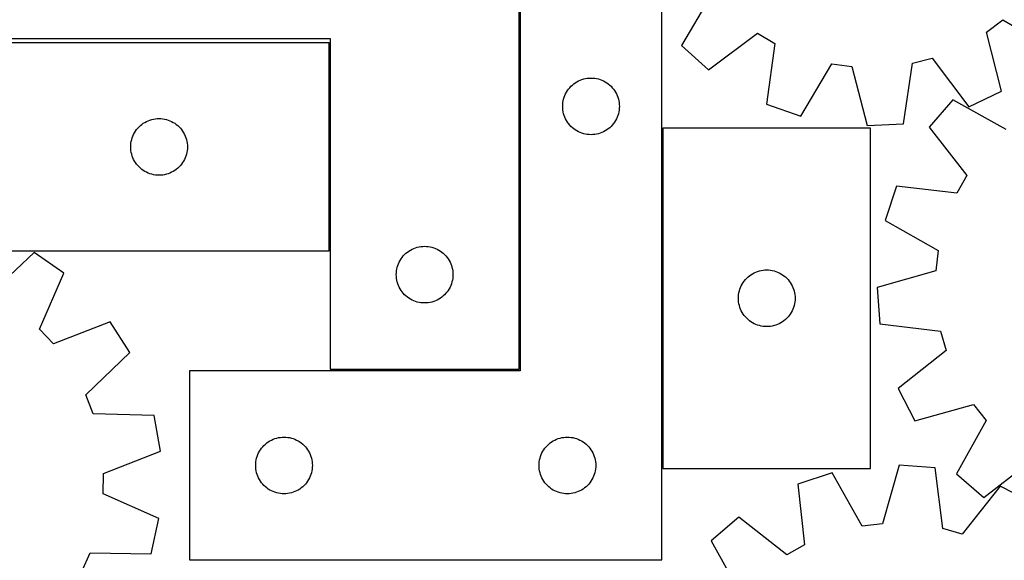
# Model space of a CAD drawing. Header units: millimetres. Extents: x 7 to 1243, y 7 to 1468.
# Tile 7 of 26: x 537 to 850, y 422 to 593. Entities that reach past the tile are written whole.
import ezdxf

# ---------------------------------------------------------------- set-up
doc = ezdxf.new("R2010")
doc.units = ezdxf.units.MM
doc.layers.add('CUT', color=7, linetype='CONTINUOUS', true_color=0x000000)

msp = doc.modelspace()

# ---------------------------------------------------------------- linework, layer by layer
at = {"layer": 'CUT'}
for p, q in [((695.826227, 482.461493), (695.826227, 632.461493)), ((696.174863, 601.881656), (696.174863, 481.881656)), ((741.174863, 421.881656), (741.174863, 601.881656)), ((757.200984, 601.90597), (747.388278, 585.198091)), ((844.318998, 589.470431), (849.462431, 593.3289)), ((849.462431, 593.3289), (866.17031, 583.516193)), ((755.978387, 577.497735), (771.518167, 589.071743)), ((771.518167, 589.071743), (777.051234, 585.796402)), ((849.065171, 570.684365), (844.318998, 589.470431)), ((515.826227, 587.461493), (635.826227, 587.461493)), ((635.481015, 586.014468), (527.481015, 586.014468)), ((635.481015, 520.014468), (635.481015, 586.014468)), ((635.826227, 587.461493), (635.826227, 482.461493)), ((747.388278, 585.198091), (755.978387, 577.497735)), ((777.051234, 585.796402), (774.379304, 566.605175)), ((785.262329, 562.778265), (795.190032, 579.41807)), ((795.190032, 579.41807), (801.555338, 578.509464)), ((817.95006, 560.385728), (820.754285, 579.558071)), ((820.754285, 579.558071), (826.982769, 581.154525)), ((826.982769, 581.154525), (838.663676, 565.694938)), ((801.555338, 578.509464), (806.430961, 559.756578)), ((712.310902, 572.245617), (712.74075, 572.648214)), ((712.74075, 572.648214), (713.19601, 573.021836)), ((713.19601, 573.021836), (713.67473, 573.364883)), ((713.67473, 573.364883), (714.174863, 573.675885)), ((714.174863, 573.675885), (714.694264, 573.953511)), ((714.694264, 573.953511), (715.230712, 574.196572)), ((715.230712, 574.196572), (715.781907, 574.404027)), ((715.781907, 574.404027), (716.345491, 574.574988)), ((716.345491, 574.574988), (716.91905, 574.708724)), ((716.91905, 574.708724), (717.500127, 574.80466)), ((717.500127, 574.80466), (718.086234, 574.862386)), ((718.086234, 574.862386), (718.674863, 574.881656)), ((718.674863, 574.881656), (719.263491, 574.862386)), ((719.263491, 574.862386), (719.849598, 574.80466)), ((719.849598, 574.80466), (720.430675, 574.708724)), ((720.430675, 574.708724), (721.004234, 574.574988)), ((721.004234, 574.574988), (721.567818, 574.404027)), ((721.567818, 574.404027), (722.119013, 574.196572)), ((722.119013, 574.196572), (722.655461, 573.953511)), ((722.655461, 573.953511), (723.174863, 573.675885)), ((723.174863, 573.675885), (723.674995, 573.364883)), ((723.674995, 573.364883), (724.153715, 573.021836)), ((724.153715, 573.021836), (724.608975, 572.648214)), ((724.608975, 572.648214), (725.038824, 572.245617)), ((710.152491, 568.774611), (710.359947, 569.325807)), ((710.359947, 569.325807), (710.603008, 569.862254)), ((710.603008, 569.862254), (710.880634, 570.381656)), ((710.880634, 570.381656), (711.191636, 570.881788)), ((711.191636, 570.881788), (711.534682, 571.360509)), ((711.534682, 571.360509), (711.908304, 571.815768)), ((711.908304, 571.815768), (712.310902, 572.245617)), ((725.038824, 572.245617), (725.441421, 571.815768)), ((725.441421, 571.815768), (725.815043, 571.360509)), ((725.815043, 571.360509), (726.158089, 570.881788)), ((726.158089, 570.881788), (726.469091, 570.381656)), ((726.469091, 570.381656), (726.746717, 569.862254)), ((726.746717, 569.862254), (726.989778, 569.325807)), ((726.989778, 569.325807), (727.197234, 568.774611)), ((838.663676, 565.694938), (849.065171, 570.684365)), ((709.674863, 565.881656), (709.694132, 566.470284)), ((709.694132, 566.470284), (709.751859, 567.056392)), ((709.751859, 567.056392), (709.847795, 567.637469)), ((709.847795, 567.637469), (709.98153, 568.211027)), ((709.98153, 568.211027), (710.152491, 568.774611)), ((727.197234, 568.774611), (727.368195, 568.211027)), ((727.368195, 568.211027), (727.50193, 567.637469)), ((727.50193, 567.637469), (727.597866, 567.056392)), ((727.597866, 567.056392), (727.655593, 566.470284)), ((727.655593, 566.470284), (727.674863, 565.881656)), ((774.379304, 566.605175), (785.262329, 562.778265)), ((833.609789, 568.002569), (826.112351, 559.234793)), ((850.542497, 558.583131), (833.609789, 568.002569)), ((709.694132, 565.293028), (709.674863, 565.881656)), ((709.751859, 564.70692), (709.694132, 565.293028)), ((709.847795, 564.125843), (709.751859, 564.70692)), ((709.98153, 563.552285), (709.847795, 564.125843)), ((710.152491, 562.988701), (709.98153, 563.552285)), ((710.359947, 562.437505), (710.152491, 562.988701)), ((727.197234, 562.988701), (726.989778, 562.437505)), ((727.368195, 563.552285), (727.197234, 562.988701)), ((727.50193, 564.125843), (727.368195, 563.552285)), ((727.597866, 564.70692), (727.50193, 564.125843)), ((727.655593, 565.293028), (727.597866, 564.70692)), ((727.674863, 565.881656), (727.655593, 565.293028)), ((575.117054, 559.378429), (575.546903, 559.781026)), ((575.546903, 559.781026), (576.002162, 560.154648)), ((576.002162, 560.154648), (576.480883, 560.497694)), ((576.480883, 560.497694), (576.981015, 560.808697)), ((576.981015, 560.808697), (577.500417, 561.086323)), ((577.500417, 561.086323), (578.036864, 561.329384)), ((578.036864, 561.329384), (578.58806, 561.536839)), ((578.58806, 561.536839), (579.151644, 561.7078)), ((579.151644, 561.7078), (579.725202, 561.841535)), ((579.725202, 561.841535), (580.30628, 561.937472)), ((580.30628, 561.937472), (580.892387, 561.995198)), ((580.892387, 561.995198), (581.481015, 562.014468)), ((581.481015, 562.014468), (582.069643, 561.995198)), ((582.069643, 561.995198), (582.655751, 561.937472)), ((582.655751, 561.937472), (583.236828, 561.841535)), ((583.236828, 561.841535), (583.810387, 561.7078)), ((583.810387, 561.7078), (584.37397, 561.536839)), ((584.37397, 561.536839), (584.925166, 561.329384)), ((584.925166, 561.329384), (585.461613, 561.086323)), ((585.461613, 561.086323), (585.981015, 560.808697)), ((585.981015, 560.808697), (586.481147, 560.497694)), ((586.481147, 560.497694), (586.959868, 560.154648)), ((586.959868, 560.154648), (587.415128, 559.781026)), ((587.415128, 559.781026), (587.844976, 559.378429)), ((710.603008, 561.901058), (710.359947, 562.437505)), ((710.880634, 561.381656), (710.603008, 561.901058)), ((711.191636, 560.881524), (710.880634, 561.381656)), ((711.534682, 560.402803), (711.191636, 560.881524)), ((711.908304, 559.947544), (711.534682, 560.402803)), ((712.310902, 559.517695), (711.908304, 559.947544)), ((725.441421, 559.947544), (725.038824, 559.517695)), ((725.815043, 560.402803), (725.441421, 559.947544)), ((726.158089, 560.881524), (725.815043, 560.402803)), ((726.469091, 561.381656), (726.158089, 560.881524)), ((726.746717, 561.901058), (726.469091, 561.381656)), ((726.989778, 562.437505), (726.746717, 561.901058)), ((806.430961, 559.756578), (817.95006, 560.385728)), ((573.166099, 556.458619), (573.409161, 556.995066)), ((573.409161, 556.995066), (573.686787, 557.514468)), ((573.686787, 557.514468), (573.997789, 558.0146)), ((573.997789, 558.0146), (574.340835, 558.493321)), ((574.340835, 558.493321), (574.714457, 558.94858)), ((574.714457, 558.94858), (575.117054, 559.378429)), ((587.844976, 559.378429), (588.247574, 558.94858)), ((588.247574, 558.94858), (588.621195, 558.493321)), ((588.621195, 558.493321), (588.964242, 558.0146)), ((588.964242, 558.0146), (589.275244, 557.514468)), ((589.275244, 557.514468), (589.55287, 556.995066)), ((589.55287, 556.995066), (589.795931, 556.458619)), ((712.74075, 559.115098), (712.310902, 559.517695)), ((713.19601, 558.741476), (712.74075, 559.115098)), ((713.67473, 558.39843), (713.19601, 558.741476)), ((714.174863, 558.087427), (713.67473, 558.39843)), ((714.694264, 557.809801), (714.174863, 558.087427)), ((715.230712, 557.56674), (714.694264, 557.809801)), ((715.781907, 557.359285), (715.230712, 557.56674)), ((716.345491, 557.188324), (715.781907, 557.359285)), ((716.91905, 557.054588), (716.345491, 557.188324)), ((717.500127, 556.958652), (716.91905, 557.054588)), ((718.086234, 556.900926), (717.500127, 556.958652)), ((718.674863, 556.881656), (718.086234, 556.900926)), ((719.263491, 556.900926), (718.674863, 556.881656)), ((719.849598, 556.958652), (719.263491, 556.900926)), ((720.430675, 557.054588), (719.849598, 556.958652)), ((721.004234, 557.188324), (720.430675, 557.054588)), ((721.567818, 557.359285), (721.004234, 557.188324)), ((722.119013, 557.56674), (721.567818, 557.359285)), ((722.655461, 557.809801), (722.119013, 557.56674)), ((723.174863, 558.087427), (722.655461, 557.809801)), ((723.674995, 558.39843), (723.174863, 558.087427)), ((724.153715, 558.741476), (723.674995, 558.39843)), ((724.608975, 559.115098), (724.153715, 558.741476)), ((725.038824, 559.517695), (724.608975, 559.115098)), ((807.484646, 558.954654), (741.484646, 558.954654)), ((741.484646, 558.954654), (741.484646, 450.954654)), ((807.484646, 450.954654), (807.484646, 558.954654)), ((826.112351, 559.234793), (838.046475, 543.96983)), ((572.481015, 553.014468), (572.500285, 553.603096)), ((572.500285, 553.603096), (572.558012, 554.189204)), ((572.558012, 554.189204), (572.653948, 554.770281)), ((572.653948, 554.770281), (572.787683, 555.343839)), ((572.787683, 555.343839), (572.958644, 555.907423)), ((572.958644, 555.907423), (573.166099, 556.458619)), ((589.795931, 556.458619), (590.003386, 555.907423)), ((590.003386, 555.907423), (590.174348, 555.343839)), ((590.174348, 555.343839), (590.308083, 554.770281)), ((590.308083, 554.770281), (590.404019, 554.189204)), ((590.404019, 554.189204), (590.461746, 553.603096)), ((590.461746, 553.603096), (590.481015, 553.014468)), ((572.500285, 552.42584), (572.481015, 553.014468)), ((572.558012, 551.839732), (572.500285, 552.42584)), ((572.653948, 551.258655), (572.558012, 551.839732)), ((572.787683, 550.685096), (572.653948, 551.258655)), ((572.958644, 550.121513), (572.787683, 550.685096)), ((590.174348, 550.685096), (590.003386, 550.121513)), ((590.308083, 551.258655), (590.174348, 550.685096)), ((590.404019, 551.839732), (590.308083, 551.258655)), ((590.461746, 552.42584), (590.404019, 551.839732)), ((590.481015, 553.014468), (590.461746, 552.42584)), ((573.166099, 549.570317), (572.958644, 550.121513)), ((573.409161, 549.03387), (573.166099, 549.570317)), ((573.686787, 548.514468), (573.409161, 549.03387)), ((573.997789, 548.014336), (573.686787, 548.514468)), ((574.340835, 547.535615), (573.997789, 548.014336)), ((574.714457, 547.080356), (574.340835, 547.535615)), ((588.621195, 547.535615), (588.247574, 547.080356)), ((588.964242, 548.014336), (588.621195, 547.535615)), ((589.275244, 548.514468), (588.964242, 548.014336)), ((589.55287, 549.03387), (589.275244, 548.514468)), ((589.795931, 549.570317), (589.55287, 549.03387)), ((590.003386, 550.121513), (589.795931, 549.570317)), ((575.117054, 546.650507), (574.714457, 547.080356)), ((575.546903, 546.24791), (575.117054, 546.650507)), ((576.002162, 545.874288), (575.546903, 546.24791)), ((576.480883, 545.531241), (576.002162, 545.874288)), ((576.981015, 545.220239), (576.480883, 545.531241)), ((577.500417, 544.942613), (576.981015, 545.220239)), ((578.036864, 544.699552), (577.500417, 544.942613)), ((578.58806, 544.492097), (578.036864, 544.699552)), ((579.151644, 544.321135), (578.58806, 544.492097)), ((579.725202, 544.1874), (579.151644, 544.321135)), ((580.30628, 544.091464), (579.725202, 544.1874)), ((583.236828, 544.1874), (582.655751, 544.091464)), ((583.810387, 544.321135), (583.236828, 544.1874)), ((584.37397, 544.492097), (583.810387, 544.321135)), ((584.925166, 544.699552), (584.37397, 544.492097)), ((585.461613, 544.942613), (584.925166, 544.699552)), ((585.981015, 545.220239), (585.461613, 544.942613)), ((586.481147, 545.531241), (585.981015, 545.220239)), ((586.959868, 545.874288), (586.481147, 545.531241)), ((587.415128, 546.24791), (586.959868, 545.874288)), ((587.844976, 546.650507), (587.415128, 546.24791)), ((588.247574, 547.080356), (587.844976, 546.650507)), ((580.892387, 544.033738), (580.30628, 544.091464)), ((581.481015, 544.014468), (580.892387, 544.033738)), ((582.069643, 544.033738), (581.481015, 544.014468)), ((582.655751, 544.091464), (582.069643, 544.033738)), ((838.046475, 543.96983), (834.901379, 538.361706)), ((815.652934, 540.584265), (812.081487, 529.614751)), ((834.901379, 538.361706), (815.652934, 540.584265)), ((812.081487, 529.614751), (828.948828, 520.078756)), ((527.481015, 520.014468), (635.481015, 520.014468)), ((541.78362, 519.527618), (527.73027, 506.187987)), ((551.228387, 512.903281), (541.78362, 519.527618)), ((659.462266, 518.825454), (659.892115, 519.228051)), ((659.892115, 519.228051), (660.347374, 519.601673)), ((660.347374, 519.601673), (660.826095, 519.944719)), ((660.826095, 519.944719), (661.326227, 520.255721)), ((661.326227, 520.255721), (661.845629, 520.533347)), ((661.845629, 520.533347), (662.382076, 520.776409)), ((662.382076, 520.776409), (662.933272, 520.983864)), ((662.933272, 520.983864), (663.496856, 521.154825)), ((663.496856, 521.154825), (664.070414, 521.28856)), ((664.070414, 521.28856), (664.651492, 521.384497)), ((664.651492, 521.384497), (665.237599, 521.442223)), ((665.237599, 521.442223), (665.826227, 521.461493)), ((665.826227, 521.461493), (666.414855, 521.442223)), ((666.414855, 521.442223), (667.000963, 521.384497)), ((667.000963, 521.384497), (667.58204, 521.28856)), ((667.58204, 521.28856), (668.155599, 521.154825)), ((668.155599, 521.154825), (668.719183, 520.983864)), ((668.719183, 520.983864), (669.270378, 520.776409)), ((669.270378, 520.776409), (669.806826, 520.533347)), ((669.806826, 520.533347), (670.326227, 520.255721)), ((670.326227, 520.255721), (670.826359, 519.944719)), ((670.826359, 519.944719), (671.30508, 519.601673)), ((671.30508, 519.601673), (671.76034, 519.228051)), ((671.76034, 519.228051), (672.190188, 518.825454)), ((828.948828, 520.078756), (828.189274, 513.693949)), ((657.511312, 515.905644), (657.754373, 516.442091)), ((657.754373, 516.442091), (658.031999, 516.961493)), ((658.031999, 516.961493), (658.343001, 517.461625)), ((658.343001, 517.461625), (658.686047, 517.940346)), ((658.686047, 517.940346), (659.059669, 518.395605)), ((659.059669, 518.395605), (659.462266, 518.825454)), ((672.190188, 518.825454), (672.592786, 518.395605)), ((672.592786, 518.395605), (672.966407, 517.940346)), ((672.966407, 517.940346), (673.309454, 517.461625)), ((673.309454, 517.461625), (673.620456, 516.961493)), ((673.620456, 516.961493), (673.898082, 516.442091)), ((673.898082, 516.442091), (674.141143, 515.905644)), ((543.471916, 495.147168), (551.228387, 512.903281)), ((656.826227, 512.461493), (656.845497, 513.050121)), ((656.845497, 513.050121), (656.903224, 513.636229)), ((656.903224, 513.636229), (656.99916, 514.217306)), ((656.99916, 514.217306), (657.132895, 514.790864)), ((657.132895, 514.790864), (657.303856, 515.354448)), ((657.303856, 515.354448), (657.511312, 515.905644)), ((674.141143, 515.905644), (674.348598, 515.354448)), ((674.348598, 515.354448), (674.51956, 514.790864)), ((674.51956, 514.790864), (674.653295, 514.217306)), ((674.653295, 514.217306), (674.749231, 513.636229)), ((674.749231, 513.636229), (674.806958, 513.050121)), ((674.806958, 513.050121), (674.826227, 512.461493)), ((769.984646, 512.748883), (770.504048, 513.026509)), ((770.504048, 513.026509), (771.040496, 513.26957)), ((771.040496, 513.26957), (771.591691, 513.477025)), ((771.591691, 513.477025), (772.155275, 513.647986)), ((772.155275, 513.647986), (772.728834, 513.781722)), ((772.728834, 513.781722), (773.309911, 513.877658)), ((773.309911, 513.877658), (773.896018, 513.935384)), ((773.896018, 513.935384), (774.484646, 513.954654)), ((774.484646, 513.954654), (775.073275, 513.935384)), ((775.073275, 513.935384), (775.659382, 513.877658)), ((775.659382, 513.877658), (776.240459, 513.781722)), ((776.240459, 513.781722), (776.814018, 513.647986)), ((776.814018, 513.647986), (777.377602, 513.477025)), ((777.377602, 513.477025), (777.928797, 513.26957)), ((777.928797, 513.26957), (778.465245, 513.026509)), ((778.465245, 513.026509), (778.984646, 512.748883)), ((828.189274, 513.693949), (809.555493, 508.381264)), ((656.845497, 511.872865), (656.826227, 512.461493)), ((656.903224, 511.286757), (656.845497, 511.872865)), ((656.99916, 510.70568), (656.903224, 511.286757)), ((657.132895, 510.132121), (656.99916, 510.70568)), ((657.303856, 509.568538), (657.132895, 510.132121)), ((674.51956, 510.132121), (674.348598, 509.568538)), ((674.653295, 510.70568), (674.51956, 510.132121)), ((674.749231, 511.286757), (674.653295, 510.70568)), ((674.806958, 511.872865), (674.749231, 511.286757)), ((674.826227, 512.461493), (674.806958, 511.872865)), ((766.690418, 509.454654), (767.00142, 509.954786)), ((767.00142, 509.954786), (767.344466, 510.433507)), ((767.344466, 510.433507), (767.718088, 510.888766)), ((767.718088, 510.888766), (768.120685, 511.318615)), ((768.120685, 511.318615), (768.550534, 511.721212)), ((768.550534, 511.721212), (769.005794, 512.094834)), ((769.005794, 512.094834), (769.484514, 512.437881)), ((769.484514, 512.437881), (769.984646, 512.748883)), ((778.984646, 512.748883), (779.484779, 512.437881)), ((779.484779, 512.437881), (779.963499, 512.094834)), ((779.963499, 512.094834), (780.418759, 511.721212)), ((780.418759, 511.721212), (780.848608, 511.318615)), ((780.848608, 511.318615), (781.251205, 510.888766)), ((781.251205, 510.888766), (781.624827, 510.433507)), ((781.624827, 510.433507), (781.967873, 509.954786)), ((781.967873, 509.954786), (782.278875, 509.454654)), ((657.511312, 509.017342), (657.303856, 509.568538)), ((657.754373, 508.480895), (657.511312, 509.017342)), ((658.031999, 507.961493), (657.754373, 508.480895)), ((658.343001, 507.461361), (658.031999, 507.961493)), ((658.686047, 506.98264), (658.343001, 507.461361)), ((659.059669, 506.52738), (658.686047, 506.98264)), ((672.966407, 506.98264), (672.592786, 506.52738)), ((673.309454, 507.461361), (672.966407, 506.98264)), ((673.620456, 507.961493), (673.309454, 507.461361)), ((673.898082, 508.480895), (673.620456, 507.961493)), ((674.141143, 509.017342), (673.898082, 508.480895)), ((674.348598, 509.568538), (674.141143, 509.017342)), ((765.561643, 506.12939), (765.657579, 506.710467)), ((765.657579, 506.710467), (765.791314, 507.284025)), ((765.791314, 507.284025), (765.962275, 507.847609)), ((765.962275, 507.847609), (766.169731, 508.398805)), ((766.169731, 508.398805), (766.412792, 508.935252)), ((766.412792, 508.935252), (766.690418, 509.454654)), ((782.278875, 509.454654), (782.556501, 508.935252)), ((782.556501, 508.935252), (782.799562, 508.398805)), ((782.799562, 508.398805), (783.007018, 507.847609)), ((783.007018, 507.847609), (783.177979, 507.284025)), ((783.177979, 507.284025), (783.311714, 506.710467)), ((783.311714, 506.710467), (783.40765, 506.12939)), ((809.555493, 508.381264), (810.453757, 496.880021)), ((659.462266, 506.097532), (659.059669, 506.52738)), ((659.892115, 505.694935), (659.462266, 506.097532)), ((660.347374, 505.321313), (659.892115, 505.694935)), ((660.826095, 504.978266), (660.347374, 505.321313)), ((661.326227, 504.667264), (660.826095, 504.978266)), ((661.845629, 504.389638), (661.326227, 504.667264)), ((662.382076, 504.146577), (661.845629, 504.389638)), ((662.933272, 503.939122), (662.382076, 504.146577)), ((663.496856, 503.76816), (662.933272, 503.939122)), ((664.070414, 503.634425), (663.496856, 503.76816)), ((664.651492, 503.538489), (664.070414, 503.634425)), ((665.237599, 503.480762), (664.651492, 503.538489)), ((665.826227, 503.461493), (665.237599, 503.480762)), ((666.414855, 503.480762), (665.826227, 503.461493)), ((667.000963, 503.538489), (666.414855, 503.480762)), ((667.58204, 503.634425), (667.000963, 503.538489)), ((668.155599, 503.76816), (667.58204, 503.634425)), ((668.719183, 503.939122), (668.155599, 503.76816)), ((669.270378, 504.146577), (668.719183, 503.939122)), ((669.806826, 504.389638), (669.270378, 504.146577)), ((670.326227, 504.667264), (669.806826, 504.389638)), ((670.826359, 504.978266), (670.326227, 504.667264)), ((671.30508, 505.321313), (670.826359, 504.978266)), ((671.76034, 505.694935), (671.30508, 505.321313)), ((672.190188, 506.097532), (671.76034, 505.694935)), ((672.592786, 506.52738), (672.190188, 506.097532)), ((765.484646, 504.954654), (765.503916, 505.543282)), ((765.503916, 504.366026), (765.484646, 504.954654)), ((765.503916, 505.543282), (765.561643, 506.12939)), ((765.561643, 503.779918), (765.503916, 504.366026)), ((765.657579, 503.198841), (765.561643, 503.779918)), ((783.40765, 503.779918), (783.311714, 503.198841)), ((783.40765, 506.12939), (783.465377, 505.543282)), ((783.465377, 504.366026), (783.40765, 503.779918)), ((783.465377, 505.543282), (783.484646, 504.954654)), ((783.484646, 504.954654), (783.465377, 504.366026)), ((765.791314, 502.625283), (765.657579, 503.198841)), ((765.962275, 502.061699), (765.791314, 502.625283)), ((766.169731, 501.510503), (765.962275, 502.061699)), ((766.412792, 500.974056), (766.169731, 501.510503)), ((766.690418, 500.454654), (766.412792, 500.974056)), ((767.00142, 499.954522), (766.690418, 500.454654)), ((782.278875, 500.454654), (781.967873, 499.954522)), ((782.556501, 500.974056), (782.278875, 500.454654)), ((782.799562, 501.510503), (782.556501, 500.974056)), ((783.007018, 502.061699), (782.799562, 501.510503)), ((783.177979, 502.625283), (783.007018, 502.061699)), ((783.311714, 503.198841), (783.177979, 502.625283)), ((566.003042, 497.445236), (547.914584, 490.499008)), ((572.193845, 487.710791), (566.003042, 497.445236)), ((767.344466, 499.475801), (767.00142, 499.954522)), ((767.718088, 499.020542), (767.344466, 499.475801)), ((768.120685, 498.590693), (767.718088, 499.020542)), ((768.550534, 498.188096), (768.120685, 498.590693)), ((769.005794, 497.814474), (768.550534, 498.188096)), ((769.484514, 497.471428), (769.005794, 497.814474)), ((769.984646, 497.160425), (769.484514, 497.471428)), ((779.484779, 497.471428), (778.984646, 497.160425)), ((779.963499, 497.814474), (779.484779, 497.471428)), ((780.418759, 498.188096), (779.963499, 497.814474)), ((780.848608, 498.590693), (780.418759, 498.188096)), ((781.251205, 499.020542), (780.848608, 498.590693)), ((781.624827, 499.475801), (781.251205, 499.020542)), ((781.967873, 499.954522), (781.624827, 499.475801)), ((547.914584, 490.499008), (543.471916, 495.147168)), ((770.504048, 496.882799), (769.984646, 497.160425)), ((771.040496, 496.639738), (770.504048, 496.882799)), ((771.591691, 496.432283), (771.040496, 496.639738)), ((772.155275, 496.261322), (771.591691, 496.432283)), ((772.728834, 496.127587), (772.155275, 496.261322)), ((773.309911, 496.03165), (772.728834, 496.127587)), ((773.896018, 495.973924), (773.309911, 496.03165)), ((774.484646, 495.954654), (773.896018, 495.973924)), ((775.073275, 495.973924), (774.484646, 495.954654)), ((775.659382, 496.03165), (775.073275, 495.973924)), ((776.240459, 496.127587), (775.659382, 496.03165)), ((776.814018, 496.261322), (776.240459, 496.127587)), ((777.377602, 496.432283), (776.814018, 496.261322)), ((777.928797, 496.639738), (777.377602, 496.432283)), ((778.465245, 496.882799), (777.928797, 496.639738)), ((778.984646, 497.160425), (778.465245, 496.882799)), ((810.453757, 496.880021), (829.686417, 494.524763)), ((829.686417, 494.524763), (831.42804, 488.335301)), ((831.42804, 488.335301), (816.245747, 476.296182)), ((558.23283, 474.274554), (572.193845, 487.710791)), ((696.174863, 481.881656), (591.174863, 481.881656)), ((591.174863, 481.881656), (591.174863, 421.881656)), ((635.826227, 482.461493), (695.826227, 482.461493)), ((816.245747, 476.296182), (821.476971, 466.01417)), ((560.558546, 468.280078), (558.23283, 474.274554)), ((821.476971, 466.01417), (840.146949, 471.198215)), ((840.146949, 471.198215), (844.124604, 466.146388)), ((579.928309, 467.775403), (560.558546, 468.280078)), ((581.922654, 456.41283), (579.928309, 467.775403)), ((844.124604, 466.146388), (834.705166, 449.21368)), ((616.674863, 459.675885), (617.194264, 459.953511)), ((617.194264, 459.953511), (617.730712, 460.196572)), ((617.730712, 460.196572), (618.281907, 460.404027)), ((618.281907, 460.404027), (618.845491, 460.574988)), ((618.845491, 460.574988), (619.41905, 460.708724)), ((619.41905, 460.708724), (620.000127, 460.80466)), ((620.000127, 460.80466), (620.586234, 460.862386)), ((620.586234, 460.862386), (621.174863, 460.881656)), ((621.174863, 460.881656), (621.763491, 460.862386)), ((621.763491, 460.862386), (622.349598, 460.80466)), ((622.349598, 460.80466), (622.930675, 460.708724)), ((622.930675, 460.708724), (623.504234, 460.574988)), ((623.504234, 460.574988), (624.067818, 460.404027)), ((624.067818, 460.404027), (624.619013, 460.196572)), ((624.619013, 460.196572), (625.155461, 459.953511)), ((625.155461, 459.953511), (625.674863, 459.675885)), ((706.674863, 459.675885), (707.194264, 459.953511)), ((707.194264, 459.953511), (707.730712, 460.196572)), ((707.730712, 460.196572), (708.281907, 460.404027)), ((708.281907, 460.404027), (708.845491, 460.574988)), ((708.845491, 460.574988), (709.41905, 460.708724)), ((709.41905, 460.708724), (710.000127, 460.80466)), ((710.000127, 460.80466), (710.586234, 460.862386)), ((710.586234, 460.862386), (711.174863, 460.881656)), ((711.174863, 460.881656), (711.763491, 460.862386)), ((711.763491, 460.862386), (712.349598, 460.80466)), ((712.349598, 460.80466), (712.930675, 460.708724)), ((712.930675, 460.708724), (713.504234, 460.574988)), ((713.504234, 460.574988), (714.067818, 460.404027)), ((714.067818, 460.404027), (714.619013, 460.196572)), ((714.619013, 460.196572), (715.155461, 459.953511)), ((715.155461, 459.953511), (715.674863, 459.675885)), ((613.380634, 456.381656), (613.691636, 456.881788)), ((613.691636, 456.881788), (614.034682, 457.360509)), ((614.034682, 457.360509), (614.408304, 457.815768)), ((614.408304, 457.815768), (614.810902, 458.245617)), ((614.810902, 458.245617), (615.24075, 458.648214)), ((615.24075, 458.648214), (615.69601, 459.021836)), ((615.69601, 459.021836), (616.17473, 459.364883)), ((616.17473, 459.364883), (616.674863, 459.675885)), ((625.674863, 459.675885), (626.174995, 459.364883)), ((626.174995, 459.364883), (626.653715, 459.021836)), ((626.653715, 459.021836), (627.108975, 458.648214)), ((627.108975, 458.648214), (627.538824, 458.245617)), ((627.538824, 458.245617), (627.941421, 457.815768)), ((627.941421, 457.815768), (628.315043, 457.360509)), ((628.315043, 457.360509), (628.658089, 456.881788)), ((628.658089, 456.881788), (628.969091, 456.381656)), ((703.380634, 456.381656), (703.691636, 456.881788)), ((703.691636, 456.881788), (704.034682, 457.360509)), ((704.034682, 457.360509), (704.408304, 457.815768)), ((704.408304, 457.815768), (704.810902, 458.245617)), ((704.810902, 458.245617), (705.24075, 458.648214)), ((705.24075, 458.648214), (705.69601, 459.021836)), ((705.69601, 459.021836), (706.17473, 459.364883)), ((706.17473, 459.364883), (706.674863, 459.675885)), ((715.674863, 459.675885), (716.174995, 459.364883)), ((716.174995, 459.364883), (716.653715, 459.021836)), ((716.653715, 459.021836), (717.108975, 458.648214)), ((717.108975, 458.648214), (717.538824, 458.245617)), ((717.538824, 458.245617), (717.941421, 457.815768)), ((717.941421, 457.815768), (718.315043, 457.360509)), ((718.315043, 457.360509), (718.658089, 456.881788)), ((718.658089, 456.881788), (718.969091, 456.381656)), ((563.882533, 449.342015), (581.922654, 456.41283)), ((612.251859, 453.056392), (612.347795, 453.637469)), ((612.347795, 453.637469), (612.48153, 454.211027)), ((612.48153, 454.211027), (612.652491, 454.774611)), ((612.652491, 454.774611), (612.859947, 455.325807)), ((612.859947, 455.325807), (613.103008, 455.862254)), ((613.103008, 455.862254), (613.380634, 456.381656)), ((628.969091, 456.381656), (629.246717, 455.862254)), ((629.246717, 455.862254), (629.489778, 455.325807)), ((629.489778, 455.325807), (629.697234, 454.774611)), ((629.697234, 454.774611), (629.868195, 454.211027)), ((629.868195, 454.211027), (630.00193, 453.637469)), ((630.00193, 453.637469), (630.097866, 453.056392)), ((702.251859, 453.056392), (702.347795, 453.637469)), ((702.347795, 453.637469), (702.48153, 454.211027)), ((702.48153, 454.211027), (702.652491, 454.774611)), ((702.652491, 454.774611), (702.859947, 455.325807)), ((702.859947, 455.325807), (703.103008, 455.862254)), ((703.103008, 455.862254), (703.380634, 456.381656)), ((718.969091, 456.381656), (719.246717, 455.862254)), ((719.246717, 455.862254), (719.489778, 455.325807)), ((719.489778, 455.325807), (719.697234, 454.774611)), ((719.697234, 454.774611), (719.868195, 454.211027)), ((719.868195, 454.211027), (720.00193, 453.637469)), ((720.00193, 453.637469), (720.097866, 453.056392)), ((843.472942, 441.716242), (858.737905, 453.650366)), ((612.174863, 451.881656), (612.194132, 452.470284)), ((612.194132, 451.293028), (612.174863, 451.881656)), ((612.194132, 452.470284), (612.251859, 453.056392)), ((612.251859, 450.70692), (612.194132, 451.293028)), ((612.347795, 450.125843), (612.251859, 450.70692)), ((630.097866, 450.70692), (630.00193, 450.125843)), ((630.097866, 453.056392), (630.155593, 452.470284)), ((630.155593, 451.293028), (630.097866, 450.70692)), ((630.155593, 452.470284), (630.174863, 451.881656)), ((630.174863, 451.881656), (630.155593, 451.293028)), ((702.174863, 451.881656), (702.194132, 452.470284)), ((702.194132, 451.293028), (702.174863, 451.881656)), ((702.194132, 452.470284), (702.251859, 453.056392)), ((702.251859, 450.70692), (702.194132, 451.293028)), ((702.347795, 450.125843), (702.251859, 450.70692)), ((720.097866, 450.70692), (720.00193, 450.125843)), ((720.097866, 453.056392), (720.155593, 452.470284)), ((720.155593, 451.293028), (720.097866, 450.70692)), ((720.155593, 452.470284), (720.174863, 451.881656)), ((720.174863, 451.881656), (720.155593, 451.293028)), ((741.484646, 450.954654), (807.484646, 450.954654)), ((816.520514, 452.004036), (811.196959, 433.373357)), ((828.02123, 451.099062), (816.520514, 452.004036)), ((830.365268, 431.865032), (828.02123, 451.099062)), ((563.737228, 442.91383), (563.882533, 449.342015)), ((612.48153, 449.552285), (612.347795, 450.125843)), ((612.652491, 448.988701), (612.48153, 449.552285)), ((612.859947, 448.437505), (612.652491, 448.988701)), ((613.103008, 447.901058), (612.859947, 448.437505)), ((613.380634, 447.381656), (613.103008, 447.901058)), ((613.691636, 446.881524), (613.380634, 447.381656)), ((628.969091, 447.381656), (628.658089, 446.881524)), ((629.246717, 447.901058), (628.969091, 447.381656)), ((629.489778, 448.437505), (629.246717, 447.901058)), ((629.697234, 448.988701), (629.489778, 448.437505)), ((629.868195, 449.552285), (629.697234, 448.988701)), ((630.00193, 450.125843), (629.868195, 449.552285)), ((702.48153, 449.552285), (702.347795, 450.125843)), ((702.652491, 448.988701), (702.48153, 449.552285)), ((702.859947, 448.437505), (702.652491, 448.988701)), ((703.103008, 447.901058), (702.859947, 448.437505)), ((703.380634, 447.381656), (703.103008, 447.901058)), ((703.691636, 446.881524), (703.380634, 447.381656)), ((718.969091, 447.381656), (718.658089, 446.881524)), ((719.246717, 447.901058), (718.969091, 447.381656)), ((719.489778, 448.437505), (719.246717, 447.901058)), ((719.697234, 448.988701), (719.489778, 448.437505)), ((719.868195, 449.552285), (719.697234, 448.988701)), ((720.00193, 450.125843), (719.868195, 449.552285)), ((795.285557, 449.49043), (784.313961, 445.925383)), ((804.81171, 432.617528), (795.285557, 449.49043)), ((834.705166, 449.21368), (843.472942, 441.716242)), ((614.034682, 446.402803), (613.691636, 446.881524)), ((614.408304, 445.947544), (614.034682, 446.402803)), ((614.810902, 445.517695), (614.408304, 445.947544)), ((615.24075, 445.115098), (614.810902, 445.517695)), ((615.69601, 444.741476), (615.24075, 445.115098)), ((616.17473, 444.39843), (615.69601, 444.741476)), ((616.674863, 444.087427), (616.17473, 444.39843)), ((617.194264, 443.809801), (616.674863, 444.087427)), ((625.674863, 444.087427), (625.155461, 443.809801)), ((626.174995, 444.39843), (625.674863, 444.087427)), ((626.653715, 444.741476), (626.174995, 444.39843)), ((627.108975, 445.115098), (626.653715, 444.741476)), ((627.538824, 445.517695), (627.108975, 445.115098)), ((627.941421, 445.947544), (627.538824, 445.517695)), ((628.315043, 446.402803), (627.941421, 445.947544)), ((628.658089, 446.881524), (628.315043, 446.402803)), ((704.034682, 446.402803), (703.691636, 446.881524)), ((704.408304, 445.947544), (704.034682, 446.402803)), ((704.810902, 445.517695), (704.408304, 445.947544)), ((705.24075, 445.115098), (704.810902, 445.517695)), ((705.69601, 444.741476), (705.24075, 445.115098)), ((706.17473, 444.39843), (705.69601, 444.741476)), ((706.674863, 444.087427), (706.17473, 444.39843)), ((707.194264, 443.809801), (706.674863, 444.087427)), ((715.674863, 444.087427), (715.155461, 443.809801)), ((716.174995, 444.39843), (715.674863, 444.087427)), ((716.653715, 444.741476), (716.174995, 444.39843)), ((717.108975, 445.115098), (716.653715, 444.741476)), ((717.538824, 445.517695), (717.108975, 445.115098)), ((717.941421, 445.947544), (717.538824, 445.517695)), ((718.315043, 446.402803), (717.941421, 445.947544)), ((718.658089, 446.881524), (718.315043, 446.402803)), ((784.313961, 445.925383), (786.52529, 426.675644)), ((848.601688, 445.295065), (836.553713, 430.119798)), ((858.880646, 440.057844), (848.601688, 445.295065)), ((581.439424, 435.035083), (563.737228, 442.91383)), ((617.730712, 443.56674), (617.194264, 443.809801)), ((618.281907, 443.359285), (617.730712, 443.56674)), ((618.845491, 443.188324), (618.281907, 443.359285)), ((619.41905, 443.054588), (618.845491, 443.188324)), ((620.000127, 442.958652), (619.41905, 443.054588)), ((620.586234, 442.900926), (620.000127, 442.958652)), ((621.174863, 442.881656), (620.586234, 442.900926)), ((621.763491, 442.900926), (621.174863, 442.881656)), ((622.349598, 442.958652), (621.763491, 442.900926)), ((622.930675, 443.054588), (622.349598, 442.958652)), ((623.504234, 443.188324), (622.930675, 443.054588)), ((624.067818, 443.359285), (623.504234, 443.188324)), ((624.619013, 443.56674), (624.067818, 443.359285)), ((625.155461, 443.809801), (624.619013, 443.56674)), ((707.730712, 443.56674), (707.194264, 443.809801)), ((708.281907, 443.359285), (707.730712, 443.56674)), ((708.845491, 443.188324), (708.281907, 443.359285)), ((709.41905, 443.054588), (708.845491, 443.188324)), ((710.000127, 442.958652), (709.41905, 443.054588)), ((710.586234, 442.900926), (710.000127, 442.958652)), ((711.174863, 442.881656), (710.586234, 442.900926)), ((711.763491, 442.900926), (711.174863, 442.881656)), ((712.349598, 442.958652), (711.763491, 442.900926)), ((712.930675, 443.054588), (712.349598, 442.958652)), ((713.504234, 443.188324), (712.930675, 443.054588)), ((714.067818, 443.359285), (713.504234, 443.188324)), ((714.619013, 443.56674), (714.067818, 443.359285)), ((715.155461, 443.809801), (714.619013, 443.56674)), ((578.933691, 423.774232), (581.439424, 435.035083)), ((765.657334, 435.476848), (756.885186, 427.984526)), ((780.915332, 423.53382), (765.657334, 435.476848)), ((811.196959, 433.373357), (804.81171, 432.617528)), ((836.553713, 430.119798), (830.365268, 431.865032)), ((756.885186, 427.984526), (766.294744, 411.046326)), ((786.52529, 426.675644), (780.915332, 423.53382)), ((556.966704, 418.262042), (559.560908, 424.145306)), ((559.560908, 424.145306), (578.933691, 423.774232)), ((591.174863, 421.881656), (741.174863, 421.881656))]:
    msp.add_line(p, q, dxfattribs=at)

doc.saveas('drawing.dxf')
